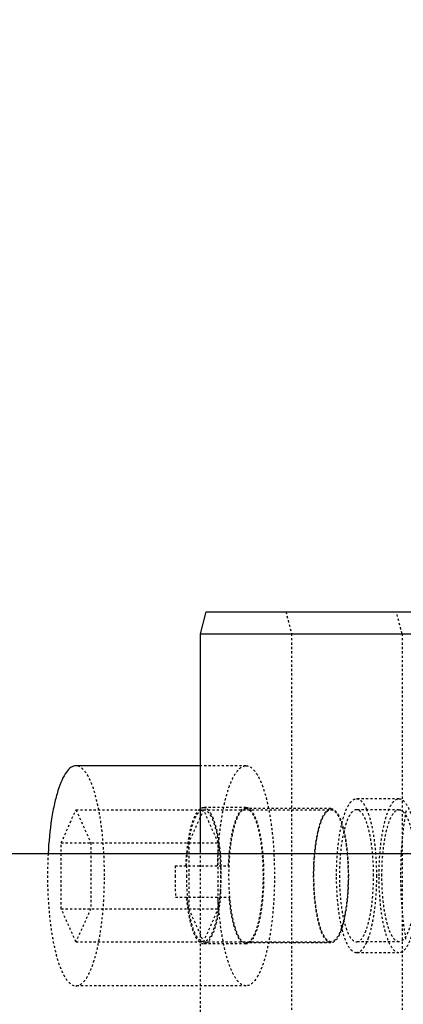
# Model space of a CAD drawing. Header units: millimetres. Extents: x -24622 to 2314, y -1603 to 2287.
# Tile 56 of 236: x -2888 to -2871, y 1443 to 1487. Entities that reach past the tile are written whole.
import ezdxf

# ---------------------------------------------------------------- set-up
doc = ezdxf.new("R2010")
doc.units = ezdxf.units.MM
doc.linetypes.add('HIDDEN', pattern=[0.2, 0.1, -0.1])
doc.layers.add('DEFAULT_2', color=8, linetype='HIDDEN')
doc.dimstyles.new('副本 22', dxfattribs={"dimtxt": 24, "dimasz": 12, "dimexe": 2.1, "dimexo": 2.7, "dimgap": 2, "dimtad": 0, "dimtxsty": 'Standard', "dimblk": 'OPEN30', "dimcen": 0, "dimclrd": 5, "dimclre": 3, "dimclrt": 256, "dimadec": 0, "dimazin": 2, "dimtm": 1e-09, "dimtfac": 0.6, "dimtofl": 0, "dimtmove": 0, "dimatfit": 3, "dimldrblk": 'OPEN30', "dimfxl": 0, "dimtolj": 1, "dimarcsym": 0})

# ---------------------------------------------------------------- blocks, each defined once
blk = doc.blocks.new('_Open30')
at = {"color": 0, "linetype": 'ByBlock', "lineweight": -2}
for p, q in [((-1, 0.2679), (0, 0)), ((0, 0), (-1, -0.2679)), ((0, 0), (-1, 0))]:
    blk.add_line(p, q, dxfattribs=at)
blk = doc.blocks.new('*D105')
at = {"color": 5, "linetype": 'ByBlock', "lineweight": -2}
blk.add_line((-3204.665, 1431.87), (-3197.633, 1441.594), dxfattribs=at)
at = {"layer": 'Defpoints', "color": 0, "linetype": 'ByBlock'}
for p in [(-2839.014, 1937.513), (-3190.602, 1451.318)]:
    blk.add_point(p, dxfattribs=at)
at = {"color": 5, "linetype": 'ByBlock', "lineweight": -2, "xscale": 12, "yscale": 12, "zscale": 12, "rotation": 54.12775650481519}
blk.add_blockref('_Open30', (-3190.602, 1451.318), dxfattribs=at)
at = {"linetype": 'ByBlock', "insert": (-3229.276, 1397.836), "char_height": 24, "attachment_point": 5, "rotation": 54.1278}
blk.add_mtext('\\A1;∅600', dxfattribs=at)

msp = doc.modelspace()

# ---------------------------------------------------------------- linework, layer by layer
at = {"color": 7, "linetype": 'Continuous'}
for p, q in [((-2880.239, 1459.415), (-2879.98, 1460.415)), ((-2879.98, 1460.415), (-2866.074, 1460.415)), ((-2880.239, 1459.415), (-2866.074, 1459.415)), ((-2880.239, 1449.415), (-2880.239, 1459.415)), ((-2880.239, 1453.415), (-2885.896, 1453.415)), ((-2583.808, 1449.415), (-2933.808, 1449.415))]:
    msp.add_line(p, q, dxfattribs=at)
for radius, start, end in [(220, 280.50425, 0), (218, 280.59849, 348.72952)]:
    msp.add_arc((-3014.808, 1694.415), radius, start, end, dxfattribs=at)
at = {"color": 7, "linetype": 'Continuous', "start_tangent": (-1, 0), "end_tangent": (-0.053132, -0.998588)}
msp.add_spline([(-2885.896, 1453.415), (-2886.116, 1453.343), (-2886.33, 1453.126), (-2886.531, 1452.772), (-2886.714, 1452.291), (-2886.872, 1451.697), (-2887.003, 1451.008), (-2887.164, 1449.424)], degree=3, dxfattribs=at)
at = {"layer": 'DEFAULT_2', "color": 8, "linetype": 'HIDDEN'}
for p, q in [((-2876.357, 1460.415), (-2876.098, 1459.415)), ((-2871.075, 1459.415), (-2871.334, 1460.415)), ((-2876.098, 1459.415), (-2876.098, 1409.415)), ((-2871.075, 1459.415), (-2871.075, 1409.415)), ((-2878.169, 1453.415), (-2880.239, 1453.415)), ((-2871.214, 1451.915), (-2873.146, 1451.915)), ((-2886.568, 1449.915), (-2885.896, 1451.415)), ((-2885.896, 1451.415), (-2874.305, 1451.415)), ((-2885.896, 1451.415), (-2885.224, 1449.915)), ((-2880.1, 1451.415), (-2880.773, 1449.915)), ((-2878.169, 1451.515), (-2880.1, 1451.515)), ((-2879.428, 1449.915), (-2880.1, 1451.415)), ((-2879.948, 1451.459), (-2879.916, 1451.433)), ((-2874.305, 1451.465), (-2878.169, 1451.465)), ((-2871.214, 1451.415), (-2873.146, 1451.415)), ((-2872.694, 1451.449), (-2872.613, 1451.247)), ((-2886.568, 1449.915), (-2879.428, 1449.915)), ((-2886.568, 1446.915), (-2886.568, 1449.915)), ((-2885.224, 1449.915), (-2885.224, 1446.915)), ((-2880.773, 1449.915), (-2880.773, 1446.915)), ((-2879.428, 1446.915), (-2879.428, 1449.915)), ((-2880.239, 1419.415), (-2880.239, 1449.415)), ((-2881.389, 1448.865), (-2878.962, 1448.865)), ((-2881.37, 1447.445), (-2878.931, 1447.445)), ((-2886.568, 1446.915), (-2879.428, 1446.915)), ((-2885.896, 1445.415), (-2886.568, 1446.915)), ((-2885.224, 1446.915), (-2885.896, 1445.415)), ((-2880.773, 1446.915), (-2880.1, 1445.415)), ((-2880.1, 1445.415), (-2879.428, 1446.915)), ((-2885.896, 1445.415), (-2874.305, 1445.415)), ((-2878.169, 1445.315), (-2880.1, 1445.315)), ((-2874.305, 1445.365), (-2878.169, 1445.365)), ((-2871.214, 1445.415), (-2873.146, 1445.415)), ((-2872.613, 1445.584), (-2872.694, 1445.382)), ((-2871.214, 1444.915), (-2873.146, 1444.915)), ((-2878.169, 1443.415), (-2885.896, 1443.415))]:
    msp.add_line(p, q, dxfattribs=at)
for centre, radius, start, end in [((-3014.808, 1694.415), 220, 0, 264.66203), ((-2868.218, 1448.419), 18.972, 176.9639, 180.0106), ((-2862.149, 1448.416), 19.246, 178.6615, 180.0012), ((-2869.42, 1448.416), 11.457, 177.7227, 180.0014), ((-2890.987, 1448.421), 11.688, 1.2815, 2.2433), ((-2862.469, 1448.41), 18.926, 179.983, 182.9208), ((-2869.913, 1448.401), 10.964, 179.9242, 185.0125), ((-2891.042, 1448.414), 11.744, 356.4522, 1.3088)]:
    msp.add_arc(centre, radius, start, end, dxfattribs=at)
for points, start_tangent, end_tangent in [([(-2884.602, 1448.415), (-2884.627, 1449.39), (-2884.7, 1450.329), (-2884.82, 1451.193), (-2884.981, 1451.951), (-2885.177, 1452.573), (-2885.286, 1452.825), (-2885.401, 1453.035), (-2885.896, 1453.415)], (0, 1), (-1, 0)), ([(-2879.457, 1448.865), (-2879.328, 1450.636), (-2879.203, 1451.422), (-2879.042, 1452.106), (-2878.851, 1452.664), (-2878.747, 1452.889), (-2878.637, 1453.076), (-2878.169, 1453.415)], (0.023382, 0.999727), (1, 0.000711)), ([(-2878.169, 1453.415), (-2877.674, 1453.035), (-2877.559, 1452.826), (-2877.45, 1452.574), (-2877.254, 1451.952), (-2877.093, 1451.195), (-2876.973, 1450.331), (-2876.899, 1449.393), (-2876.875, 1448.417), (-2876.899, 1447.442), (-2876.973, 1446.504), (-2877.092, 1445.639), (-2877.253, 1444.881), (-2877.449, 1444.259), (-2877.558, 1444.007), (-2877.673, 1443.797), (-2878.168, 1443.415)], (1, 0.000711), (-1, -0.00068)), ([(-2874.052, 1448.415), (-2873.983, 1449.755), (-2873.899, 1450.36), (-2873.786, 1450.89), (-2873.649, 1451.326), (-2873.492, 1451.649), (-2873.146, 1451.915)], (0, 1), (1, 0)), ([(-2873.146, 1451.915), (-2872.912, 1451.797), (-2872.8, 1451.65), (-2872.694, 1451.449)], (1, 0), (0.410275, -0.911962)), ([(-2872.12, 1448.415), (-2872.051, 1449.755), (-2871.967, 1450.36), (-2871.854, 1450.89), (-2871.717, 1451.326), (-2871.561, 1451.649), (-2871.214, 1451.915)], (0, 1), (1, 0)), ([(-2871.214, 1451.915), (-2870.867, 1451.649), (-2870.711, 1451.326), (-2870.573, 1450.89), (-2870.461, 1450.36), (-2870.377, 1449.755), (-2870.308, 1448.415)], (1, 0), (0, -1)), ([(-2880.894, 1448.865), (-2880.804, 1449.907), (-2880.625, 1450.761), (-2880.509, 1451.083), (-2880.38, 1451.321), (-2880.101, 1451.515)], (0.037945, 0.99928), (1, 0.000477)), ([(-2880.868, 1448.871), (-2880.796, 1449.752), (-2880.657, 1450.506), (-2880.467, 1451.061), (-2880.357, 1451.247), (-2880.241, 1451.366)], (0.039765, 0.999209), (0.815426, 0.578861)), ([(-2880.241, 1451.366), (-2880.206, 1451.388), (-2880.1, 1451.415)], (0.815426, 0.578861), (1, -0.000001)), ([(-2880.101, 1451.515), (-2880.062, 1451.512), (-2879.948, 1451.459)], (1, 0.000477), (0.800608, -0.599189)), ([(-2880.1, 1451.415), (-2879.803, 1451.187), (-2879.669, 1450.91), (-2879.551, 1450.537), (-2879.455, 1450.082), (-2879.383, 1449.564), (-2879.324, 1448.415)], (1, -0.000001), (0, -1)), ([(-2879.916, 1451.433), (-2879.696, 1451.092), (-2879.51, 1450.516), (-2879.377, 1449.756), (-2879.307, 1448.879)], (0.738857, -0.673862), (0.03916, -0.999233)), ([(-2878.962, 1448.865), (-2878.872, 1449.907), (-2878.693, 1450.761), (-2878.577, 1451.083), (-2878.449, 1451.321), (-2878.169, 1451.515)], (0.037945, 0.99928), (1, 0.000477)), ([(-2878.169, 1451.465), (-2878.471, 1451.233), (-2878.607, 1450.951), (-2878.727, 1450.572), (-2878.825, 1450.11), (-2878.898, 1449.583), (-2878.958, 1448.415), (-2878.898, 1447.248), (-2878.825, 1446.721), (-2878.727, 1446.259), (-2878.607, 1445.879), (-2878.471, 1445.598), (-2878.169, 1445.365)], (-1, 0), (1, 0)), ([(-2878.169, 1451.515), (-2877.862, 1451.28), (-2877.723, 1450.993), (-2877.601, 1450.608), (-2877.502, 1450.138), (-2877.427, 1449.603), (-2877.366, 1448.417), (-2877.427, 1447.23), (-2877.501, 1446.694), (-2877.601, 1446.224), (-2877.723, 1445.839), (-2877.861, 1445.552), (-2878.168, 1445.315)], (1, 0.000477), (-1, -0.000987)), ([(-2878.086, 1451.448), (-2878.169, 1451.465)], (-0.924957, 0.380071), (-1, 0)), ([(-2878.086, 1445.382), (-2877.944, 1445.492), (-2877.81, 1445.699), (-2877.582, 1446.376), (-2877.432, 1447.323), (-2877.379, 1448.415), (-2877.432, 1449.508), (-2877.582, 1450.455), (-2877.81, 1451.132), (-2877.944, 1451.339), (-2878.086, 1451.448)], (0.925055, 0.379834), (-0.924957, 0.380071)), ([(-2874.305, 1445.365), (-2874.607, 1445.598), (-2874.744, 1445.879), (-2874.863, 1446.259), (-2874.961, 1446.721), (-2875.034, 1447.248), (-2875.094, 1448.415), (-2875.034, 1449.583), (-2874.961, 1450.11), (-2874.863, 1450.572), (-2874.744, 1450.951), (-2874.607, 1451.233), (-2874.305, 1451.465)], (-1, 0), (1, 0)), ([(-2875.081, 1448.415), (-2875.022, 1449.564), (-2874.951, 1450.082), (-2874.854, 1450.537), (-2874.736, 1450.91), (-2874.602, 1451.187), (-2874.305, 1451.415)], (0, 1), (1, 0)), ([(-2874.305, 1451.465), (-2874.003, 1451.233), (-2873.866, 1450.951), (-2873.747, 1450.572), (-2873.649, 1450.11), (-2873.576, 1449.583), (-2873.516, 1448.415), (-2873.576, 1447.248), (-2873.649, 1446.721), (-2873.747, 1446.259), (-2873.866, 1445.879), (-2874.003, 1445.598), (-2874.305, 1445.365)], (1, 0), (-1, 0)), ([(-2874.305, 1451.415), (-2874.008, 1451.187), (-2873.874, 1450.91), (-2873.756, 1450.537), (-2873.659, 1450.082), (-2873.588, 1449.564), (-2873.528, 1448.415)], (1, 0), (0, -1)), ([(-2873.146, 1451.415), (-2873.443, 1451.187), (-2873.577, 1450.91), (-2873.695, 1450.537), (-2873.791, 1450.082), (-2873.863, 1449.564), (-2873.922, 1448.415)], (-1, 0), (0, -1)), ([(-2872.369, 1448.415), (-2872.428, 1449.564), (-2872.5, 1450.082), (-2872.597, 1450.537), (-2872.714, 1450.91), (-2872.849, 1451.187), (-2873.146, 1451.415)], (0, 1), (-1, 0)), ([(-2872.613, 1451.247), (-2872.457, 1450.688), (-2872.339, 1450.005), (-2872.24, 1448.415)], (0.335538, -0.942027), (0, -1)), ([(-2871.99, 1448.415), (-2871.931, 1449.564), (-2871.86, 1450.082), (-2871.763, 1450.537), (-2871.645, 1450.91), (-2871.511, 1451.187), (-2871.214, 1451.415)], (0, 1), (1, 0)), ([(-2871.214, 1451.415), (-2870.917, 1451.187), (-2870.783, 1450.91), (-2870.665, 1450.537), (-2870.568, 1450.082), (-2870.497, 1449.564), (-2870.438, 1448.415)], (1, 0), (0, -1)), ([(-2870.895, 1451.362), (-2871.08, 1449.965), (-2871.143, 1448.415)], (-0.185626, -0.982621), (0, -1)), ([(-2887.19, 1448.415), (-2887.165, 1447.441), (-2887.092, 1446.502), (-2886.972, 1445.638), (-2886.811, 1444.88), (-2886.615, 1444.258), (-2886.506, 1444.006), (-2886.391, 1443.796), (-2885.896, 1443.416)], (0, -1), (1, 0)), ([(-2885.896, 1443.416), (-2885.401, 1443.796), (-2885.286, 1444.006), (-2885.177, 1444.258), (-2884.981, 1444.88), (-2884.82, 1445.638), (-2884.7, 1446.502), (-2884.627, 1447.441), (-2884.602, 1448.415)], (1, 0), (0, 1)), ([(-2879.324, 1448.415), (-2879.383, 1447.267), (-2879.455, 1446.749), (-2879.551, 1446.294), (-2879.669, 1445.921), (-2879.803, 1445.644), (-2880.1, 1445.415)], (0, -1), (-1, 0.000001)), ([(-2874.305, 1445.415), (-2874.602, 1445.644), (-2874.736, 1445.921), (-2874.854, 1446.294), (-2874.951, 1446.749), (-2875.022, 1447.267), (-2875.081, 1448.415)], (-1, 0), (0, 1)), ([(-2873.528, 1448.415), (-2873.588, 1447.267), (-2873.659, 1446.749), (-2873.756, 1446.294), (-2873.874, 1445.921), (-2874.008, 1445.644), (-2874.305, 1445.415)], (0, -1), (-1, 0)), ([(-2873.146, 1444.915), (-2873.492, 1445.182), (-2873.649, 1445.505), (-2873.786, 1445.941), (-2873.899, 1446.471), (-2873.983, 1447.076), (-2874.052, 1448.415)], (-1, 0), (0, 1)), ([(-2873.922, 1448.415), (-2873.863, 1447.267), (-2873.791, 1446.749), (-2873.695, 1446.294), (-2873.577, 1445.921), (-2873.443, 1445.644), (-2873.146, 1445.415)], (0, -1), (1, 0)), ([(-2873.146, 1445.415), (-2872.849, 1445.644), (-2872.714, 1445.921), (-2872.597, 1446.294), (-2872.5, 1446.749), (-2872.428, 1447.267), (-2872.369, 1448.415)], (1, 0), (0, 1)), ([(-2872.24, 1448.415), (-2872.339, 1446.826), (-2872.457, 1446.142), (-2872.613, 1445.584)], (0, -1), (-0.335538, -0.942027)), ([(-2871.214, 1444.915), (-2871.561, 1445.182), (-2871.717, 1445.505), (-2871.854, 1445.941), (-2871.967, 1446.471), (-2872.051, 1447.076), (-2872.12, 1448.415)], (-1, 0), (0, 1)), ([(-2871.214, 1445.415), (-2871.511, 1445.644), (-2871.645, 1445.921), (-2871.763, 1446.294), (-2871.86, 1446.749), (-2871.931, 1447.267), (-2871.99, 1448.415)], (-1, 0), (0, 1)), ([(-2870.438, 1448.415), (-2870.497, 1447.267), (-2870.568, 1446.749), (-2870.665, 1446.294), (-2870.783, 1445.921), (-2870.917, 1445.644), (-2871.214, 1445.415)], (0, -1), (-1, 0)), ([(-2870.308, 1448.415), (-2870.377, 1447.076), (-2870.461, 1446.471), (-2870.573, 1445.941), (-2870.711, 1445.505), (-2870.867, 1445.182), (-2871.214, 1444.915)], (0, -1), (-1, 0)), ([(-2871.143, 1448.415), (-2871.08, 1446.866), (-2870.895, 1445.469)], (0, -1), (0.185623, -0.982621)), ([(-2879.321, 1447.688), (-2879.405, 1446.872), (-2879.544, 1446.181), (-2879.729, 1445.668), (-2879.943, 1445.376)], (-0.062395, -0.998052), (-0.790733, -0.612161)), ([(-2880.1, 1445.315), (-2880.347, 1445.466), (-2880.463, 1445.651), (-2880.571, 1445.903), (-2880.666, 1446.217), (-2880.748, 1446.585), (-2880.863, 1447.445)], (-1, -0.000987), (-0.084959, 0.996384)), ([(-2880.241, 1445.465), (-2880.436, 1445.71), (-2880.607, 1446.143), (-2880.744, 1446.734), (-2880.835, 1447.443)], (-0.815423, 0.578865), (-0.088284, 0.996095)), ([(-2878.168, 1443.415), (-2878.39, 1443.489), (-2878.605, 1443.708), (-2878.807, 1444.065), (-2878.99, 1444.552), (-2879.149, 1445.152), (-2879.279, 1445.848), (-2879.438, 1447.445)], (-1, -0.00068), (-0.051116, 0.998693)), ([(-2878.168, 1445.315), (-2878.416, 1445.466), (-2878.532, 1445.651), (-2878.639, 1445.903), (-2878.734, 1446.217), (-2878.816, 1446.585), (-2878.931, 1447.445)], (-1, -0.000987), (-0.084959, 0.996384)), ([(-2880.1, 1445.415), (-2880.136, 1445.419), (-2880.241, 1445.465)], (-1, 0.000001), (-0.815423, 0.578865)), ([(-2879.943, 1445.376), (-2879.982, 1445.35), (-2880.1, 1445.315)], (-0.790733, -0.612161), (-1, -0.000987)), ([(-2878.169, 1445.365), (-2878.086, 1445.382)], (1, 0), (0.925055, 0.379834)), ([(-2872.694, 1445.382), (-2872.8, 1445.181), (-2872.912, 1445.034), (-2873.146, 1444.915)], (-0.410275, -0.911962), (-1, 0))]:
    msp.add_spline(points, degree=3, dxfattribs=dict(at, start_tangent=start_tangent, end_tangent=end_tangent))

# ---------------------------------------------------------------- dimensions: what is measured, and where the dimension line sits
at = {"color": 5, "linetype": 'ByBlock'}
dim = msp.add_diameter_dim_2p(p1=(-2839.014, 1937.513), p2=(-3190.602, 1451.318), dimstyle='副本 22', dxfattribs=at)
dim.commit()
dim.dimension.update_dxf_attribs({"geometry": '*D105', "text_midpoint": (-3229.276, 1397.836)})

doc.saveas('drawing.dxf')
